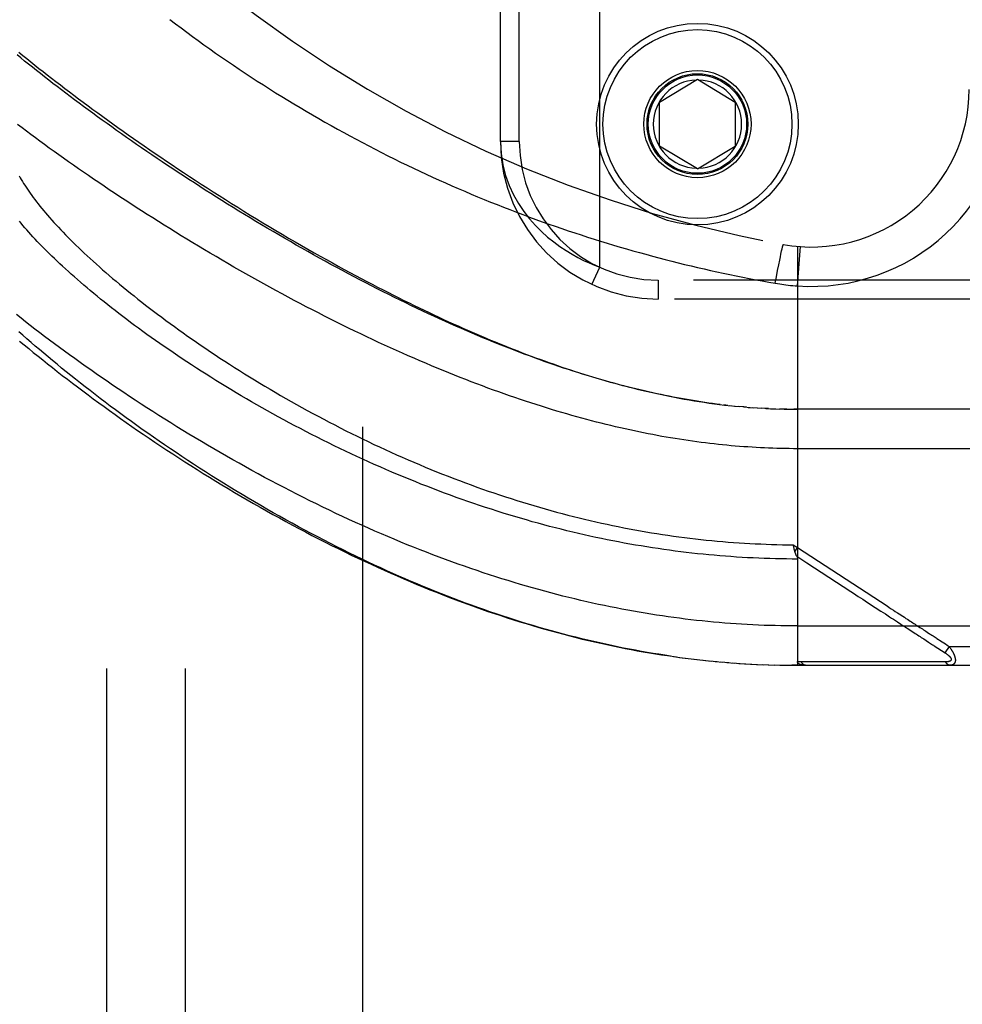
# Model space of a CAD drawing. Header units: inches. Extents: x 0 to 200, y 0 to 129.
# Tile 198 of 256: x 83.52 to 85.02, y 87.42 to 88.98. Entities that reach past the tile are written whole.
import ezdxf

# ---------------------------------------------------------------- set-up
doc = ezdxf.new("R2010")
doc.units = ezdxf.units.IN
doc.header["$LTSCALE"] = 11
doc.header["$MEASUREMENT"] = 0
doc.linetypes.add('HIDDEN', pattern=[0.2, 0.1, -0.1])
for name, color, linetype in [('DEFAULT_2', 8, 'HIDDEN'), ('RIGHTHAND_DOOR_ASSEMBLY', 7, 'CONTINUOUS'), ('SUBPANEL', 7, 'CONTINUOUS')]:
    doc.layers.add(name, color=color, linetype=linetype)

msp = doc.modelspace()

# ---------------------------------------------------------------- linework, layer by layer
at = {"layer": 'DEFAULT_2', "color": 8, "linetype": 'HIDDEN'}
msp.add_line((84.0678, 92.7378), (84.0678, 35.6338), dxfattribs=at)
at = {"layer": 'RIGHTHAND_DOOR_ASSEMBLY', "color": 8, "linetype": 'HIDDEN'}
for p, q in [((84.4438, 88.5912), (84.4438, 90.0304)), ((84.2863, 88.7908), (84.2863, 89.8308)), ((84.3163, 88.7908), (84.3163, 89.8308)), ((84.5388, 88.8533), (84.5988, 88.8894)), ((84.5988, 88.8894), (84.6588, 88.8533)), ((84.5388, 88.7833), (84.5388, 88.8533)), ((84.6588, 88.8533), (84.6588, 88.7833)), ((84.3163, 88.7908), (84.2863, 88.7908)), ((84.5988, 88.7472), (84.5388, 88.7833)), ((84.5988, 88.7472), (84.6588, 88.7833)), ((84.7317, 88.6146), (84.7323, 88.6172)), ((84.7323, 88.6172), (84.7327, 88.619)), ((84.7327, 88.619), (84.7331, 88.6206)), ((84.7331, 88.6206), (84.7333, 88.6216)), ((84.7333, 88.6216), (84.7335, 88.6225)), ((84.7335, 88.6225), (84.7337, 88.6234)), ((84.7576, 88.6243), (84.7576, 87.9596)), ((84.7576, 88.5616), (84.762, 88.6239)), ((84.7277, 88.5951), (84.7292, 88.6026)), ((84.7292, 88.6026), (84.7303, 88.6078)), ((84.7303, 88.6078), (84.7311, 88.6118)), ((84.7311, 88.6118), (84.7317, 88.6146)), ((84.4312, 88.564), (84.4438, 88.5912)), ((84.7241, 88.576), (84.7259, 88.5858)), ((84.7259, 88.5858), (84.7277, 88.5951)), ((84.5363, 88.5708), (84.5363, 88.5408)), ((85.6926, 88.5708), (84.5363, 88.5708)), ((84.7222, 88.5659), (84.7241, 88.576)), ((85.6626, 88.5408), (84.5363, 88.5408)), ((84.6468, 88.372), (84.6408, 88.3727)), ((84.6495, 88.3717), (84.6587, 88.3708)), ((84.6573, 88.3709), (84.6648, 88.3702)), ((84.6721, 88.3695), (84.6646, 88.3702)), ((84.6764, 88.3692), (84.6705, 88.3697)), ((84.6721, 88.3695), (84.6823, 88.3687)), ((84.6793, 88.3689), (84.6881, 88.3683)), ((84.6863, 88.3684), (84.694, 88.3679)), ((84.6933, 88.3679), (84.7003, 88.3675)), ((84.7074, 88.3671), (84.6998, 88.3675)), ((84.7114, 88.3669), (84.7056, 88.3672)), ((84.7074, 88.3671), (84.7172, 88.3666)), ((84.7145, 88.3667), (84.723, 88.3664)), ((84.7217, 88.3665), (84.7289, 88.3662)), ((84.7361, 88.366), (84.7287, 88.3662)), ((84.7403, 88.366), (84.7345, 88.3661)), ((84.7361, 88.366), (84.746, 88.3659)), ((84.7433, 88.3659), (84.7518, 88.3658)), ((84.7504, 88.3658), (84.7576, 88.3658)), ((85.6313, 88.3658), (84.7518, 88.3658)), ((84.7506, 88.1509), (84.7576, 88.1463)), ((84.7517, 88.1465), (84.7514, 88.1477)), ((84.752, 88.1453), (84.7517, 88.1465)), ((84.7523, 88.1441), (84.752, 88.1453)), ((84.7534, 88.1399), (84.7576, 88.1463)), ((84.8898, 88.0456), (84.8968, 88.0411)), ((84.7576, 88.0221), (85.6613, 88.0221)), ((84.9324, 88.0179), (84.9363, 88.0153)), ((84.9363, 88.0153), (84.9421, 88.0115)), ((84.9577, 88.0014), (84.9652, 87.9965)), ((84.9652, 87.9965), (84.9702, 87.9932)), ((84.9871, 87.9966), (84.9895, 87.995)), ((84.9895, 87.995), (84.992, 87.9934)), ((84.992, 87.9934), (84.9947, 87.9916)), ((84.9947, 87.9916), (84.9978, 87.9896)), ((84.9978, 87.9896), (84.9913, 87.9795)), ((84.9978, 87.9896), (85.6613, 87.9896)), ((84.5606, 87.9735), (84.5748, 87.9716)), ((84.5701, 87.9722), (84.5841, 87.9704)), ((84.5796, 87.971), (84.5933, 87.9693)), ((84.589, 87.9698), (84.6025, 87.9682)), ((84.5985, 87.9687), (84.6117, 87.9672)), ((84.6079, 87.9676), (84.6208, 87.9663)), ((84.6173, 87.9667), (84.63, 87.9654)), ((84.6267, 87.9657), (84.6392, 87.9646)), ((84.6361, 87.9649), (84.6483, 87.9639)), ((84.6455, 87.9641), (84.6574, 87.9632)), ((84.6549, 87.9634), (84.6666, 87.9625)), ((84.6643, 87.9627), (84.6757, 87.962)), ((84.6736, 87.9621), (84.6848, 87.9615)), ((84.683, 87.9616), (84.6939, 87.961)), ((84.6923, 87.9611), (84.703, 87.9606)), ((84.7017, 87.9607), (84.7121, 87.9603)), ((84.711, 87.9603), (84.7212, 87.96)), ((84.7203, 87.9601), (84.7303, 87.9598)), ((84.7296, 87.9598), (84.7394, 87.9597)), ((84.739, 87.9597), (84.7485, 87.9596)), ((84.7483, 87.9596), (84.7576, 87.9596)), ((84.7576, 87.9596), (84.7485, 87.9596)), ((84.7576, 87.9596), (85.6313, 87.9596)), ((84.8256, 87.9652), (84.8209, 87.9652)), ((84.9085, 87.9652), (84.8976, 87.9652)), ((84.9611, 87.9651), (84.9569, 87.9651)), ((84.9648, 87.9651), (84.9611, 87.9651)), ((84.9714, 87.9651), (84.9648, 87.9651)), ((84.976, 87.9651), (84.9714, 87.9651)), ((84.9856, 87.965), (84.976, 87.9651)), ((84.9924, 87.965), (84.9856, 87.965))]:
    msp.add_line(p, q, dxfattribs=at)
for points in [[(83.7619, 88.9844), (83.7708, 88.9776), (83.7798, 88.9709), (83.7888, 88.9642), (83.7979, 88.9575), (83.807, 88.9508), (83.8162, 88.9442), (83.8254, 88.9377), (83.8347, 88.9311), (83.844, 88.9246), (83.8534, 88.9182), (83.8628, 88.9118), (83.8722, 88.9054), (83.8817, 88.8991), (83.8912, 88.8928), (83.9008, 88.8866), (83.9104, 88.8804), (83.92, 88.8743), (83.9297, 88.8682), (83.9394, 88.8622), (83.9491, 88.8563), (83.9588, 88.8503), (83.9686, 88.8445), (83.9784, 88.8387), (83.9883, 88.8329), (83.9981, 88.8272), (84.008, 88.8216), (84.0179, 88.816), (84.0278, 88.8104), (84.0378, 88.805), (84.0477, 88.7995), (84.0577, 88.7942), (84.0677, 88.7889), (84.0778, 88.7836), (84.0878, 88.7784), (84.0979, 88.7733), (84.1079, 88.7682), (84.118, 88.7632), (84.1281, 88.7582), (84.1382, 88.7533), (84.1484, 88.7484), (84.1585, 88.7436), (84.1686, 88.7389), (84.1788, 88.7342), (84.189, 88.7296), (84.1992, 88.725), (84.2093, 88.7205), (84.2195, 88.7161), (84.2298, 88.7117), (84.24, 88.7074), (84.2502, 88.7031), (84.2604, 88.6989), (84.2707, 88.6947), (84.2809, 88.6906), (84.2911, 88.6865), (84.3014, 88.6826), (84.3116, 88.6786), (84.3219, 88.6747), (84.3322, 88.6709), (84.3424, 88.6672), (84.3527, 88.6635), (84.363, 88.6598), (84.3733, 88.6562), (84.3835, 88.6527), (84.3938, 88.6492), (84.4041, 88.6458), (84.4144, 88.6424), (84.4246, 88.6391), (84.4349, 88.6358), (84.4452, 88.6326), (84.4555, 88.6294), (84.4657, 88.6263), (84.476, 88.6233), (84.4862, 88.6203), (84.4965, 88.6174), (84.5068, 88.6145), (84.517, 88.6117), (84.5273, 88.6089), (84.5375, 88.6062), (84.5478, 88.6035), (84.558, 88.6009), (84.5683, 88.5983), (84.5785, 88.5958), (84.5887, 88.5934), (84.599, 88.591), (84.6092, 88.5886), (84.6194, 88.5863), (84.6296, 88.584), (84.6398, 88.5818), (84.65, 88.5797), (84.6603, 88.5776), (84.6705, 88.5755), (84.6808, 88.5735), (84.6912, 88.5715), (84.7015, 88.5696), (84.7119, 88.5677), (84.7222, 88.5659)], [(84.6348, 88.3734), (84.6288, 88.3742), (84.6227, 88.375), (84.6166, 88.3758), (84.6105, 88.3767), (84.6044, 88.3776), (84.5982, 88.3786), (84.592, 88.3796), (84.5858, 88.3806), (84.5795, 88.3817), (84.5732, 88.3829), (84.5668, 88.384), (84.5605, 88.3852), (84.554, 88.3865), (84.5476, 88.3878), (84.5411, 88.3891), (84.5345, 88.3905), (84.528, 88.392), (84.5214, 88.3934), (84.5147, 88.395), (84.508, 88.3965), (84.5012, 88.3982), (84.4944, 88.3998), (84.4876, 88.4016), (84.4807, 88.4033), (84.4738, 88.4052), (84.4668, 88.4071), (84.4597, 88.409), (84.4527, 88.411), (84.4455, 88.413), (84.4383, 88.4151), (84.4311, 88.4172), (84.4238, 88.4194), (84.4165, 88.4217), (84.4091, 88.424), (84.4016, 88.4264), (84.3941, 88.4288), (84.3866, 88.4313), (84.379, 88.4339), (84.3713, 88.4365), (84.3636, 88.4391), (84.3558, 88.4418), (84.348, 88.4446), (84.3401, 88.4475), (84.3322, 88.4504), (84.3242, 88.4534), (84.3162, 88.4564), (84.3081, 88.4595), (84.3, 88.4626), (84.2918, 88.4659), (84.2835, 88.4691), (84.2752, 88.4725), (84.2669, 88.4759), (84.2585, 88.4794), (84.25, 88.4829), (84.2415, 88.4865), (84.233, 88.4902), (84.2244, 88.4939), (84.2158, 88.4977), (84.2071, 88.5015), (84.1984, 88.5054), (84.1896, 88.5094), (84.1808, 88.5134), (84.172, 88.5175), (84.1631, 88.5217), (84.1542, 88.5259), (84.1453, 88.5302), (84.1363, 88.5345), (84.1273, 88.5389), (84.1183, 88.5433), (84.1092, 88.5478), (84.1001, 88.5524), (84.091, 88.557), (84.0819, 88.5617), (84.0728, 88.5664), (84.0636, 88.5712), (84.0544, 88.576), (84.0452, 88.5808), (84.036, 88.5858), (84.0268, 88.5907), (84.0176, 88.5957), (84.0084, 88.6007), (83.9992, 88.6058), (83.99, 88.611), (83.9808, 88.6161), (83.9716, 88.6213), (83.9624, 88.6265), (83.9532, 88.6318), (83.944, 88.6371), (83.9349, 88.6424), (83.9257, 88.6478), (83.9166, 88.6532), (83.9075, 88.6586), (83.8985, 88.664), (83.8894, 88.6695), (83.8804, 88.6749), (83.8714, 88.6804), (83.8625, 88.686), (83.8536, 88.6915), (83.8447, 88.697), (83.8359, 88.7026), (83.8271, 88.7081), (83.8183, 88.7137), (83.8096, 88.7193), (83.8009, 88.7249), (83.7923, 88.7305), (83.7838, 88.736), (83.7752, 88.7416), (83.7668, 88.7472), (83.7584, 88.7528), (83.75, 88.7584), (83.7417, 88.764), (83.7335, 88.7695), (83.7253, 88.7751), (83.7172, 88.7807), (83.7092, 88.7862), (83.7012, 88.7918), (83.6933, 88.7973), (83.6855, 88.8028), (83.6777, 88.8083), (83.67, 88.8138), (83.6624, 88.8192), (83.6548, 88.8247), (83.6473, 88.8301), (83.6399, 88.8355), (83.6325, 88.8409), (83.6253, 88.8462), (83.6181, 88.8516), (83.611, 88.8569), (83.6039, 88.8622), (83.597, 88.8674), (83.5901, 88.8727), (83.5833, 88.8779), (83.5766, 88.883), (83.5699, 88.8882), (83.5634, 88.8933), (83.5569, 88.8984), (83.5505, 88.9034), (83.5442, 88.9085), (83.538, 88.9135), (83.5318, 88.9184), (83.5258, 88.9234), (83.5198, 88.9282)], [(83.5227, 88.9323), (83.5289, 88.9273), (83.5351, 88.9222), (83.5414, 88.9171), (83.5479, 88.912), (83.5544, 88.9068), (83.561, 88.9016), (83.5677, 88.8964), (83.5745, 88.8911), (83.5814, 88.8857), (83.5884, 88.8804), (83.5955, 88.875), (83.6027, 88.8695), (83.6099, 88.864), (83.6173, 88.8585), (83.6248, 88.8529), (83.6323, 88.8473), (83.64, 88.8417), (83.6477, 88.836), (83.6556, 88.8303), (83.6635, 88.8246), (83.6715, 88.8188), (83.6796, 88.813), (83.6878, 88.8072), (83.6961, 88.8014), (83.7045, 88.7955), (83.713, 88.7896), (83.7215, 88.7836), (83.7302, 88.7777), (83.7389, 88.7717), (83.7477, 88.7657), (83.7566, 88.7597), (83.7656, 88.7536), (83.7747, 88.7476), (83.7838, 88.7415), (83.7931, 88.7354), (83.8024, 88.7293), (83.8118, 88.7232), (83.8212, 88.7171), (83.8308, 88.711), (83.8404, 88.7048), (83.8501, 88.6987), (83.8599, 88.6925), (83.8697, 88.6864), (83.8796, 88.6803), (83.8895, 88.6741), (83.8995, 88.668), (83.9096, 88.6619), (83.9197, 88.6558), (83.9299, 88.6497), (83.9402, 88.6436), (83.9504, 88.6376), (83.9606, 88.6317), (83.9707, 88.6258), (83.9808, 88.62), (83.9908, 88.6143), (84.0006, 88.6088), (84.0103, 88.6034), (84.0198, 88.598), (84.0292, 88.5929), (84.0385, 88.5878), (84.0476, 88.5829), (84.0566, 88.578), (84.0655, 88.5733), (84.0743, 88.5686), (84.083, 88.5641), (84.0916, 88.5596), (84.1002, 88.5552), (84.1086, 88.5509), (84.117, 88.5467), (84.1252, 88.5425), (84.1333, 88.5385), (84.1414, 88.5345), (84.1494, 88.5306), (84.1574, 88.5267), (84.1653, 88.5229), (84.1731, 88.5192), (84.1809, 88.5155), (84.1887, 88.5119), (84.1963, 88.5083), (84.204, 88.5048), (84.2116, 88.5014), (84.2191, 88.498), (84.2266, 88.4946), (84.234, 88.4914), (84.2414, 88.4881), (84.2488, 88.4849), (84.2561, 88.4818), (84.2635, 88.4787), (84.2707, 88.4757), (84.278, 88.4727), (84.2852, 88.4697), (84.2924, 88.4668), (84.2996, 88.4639), (84.3067, 88.4611), (84.3138, 88.4584), (84.3209, 88.4556), (84.3279, 88.4529), (84.335, 88.4503), (84.342, 88.4477), (84.349, 88.4451), (84.356, 88.4426), (84.3629, 88.4401), (84.3699, 88.4377), (84.3769, 88.4352), (84.3838, 88.4329), (84.3907, 88.4305), (84.3977, 88.4282), (84.4046, 88.426), (84.4115, 88.4237), (84.4185, 88.4216), (84.4254, 88.4194), (84.4324, 88.4173), (84.4394, 88.4152), (84.4464, 88.4131), (84.4534, 88.4111), (84.4604, 88.4091), (84.4675, 88.4072), (84.4745, 88.4052), (84.4816, 88.4034), (84.4887, 88.4015), (84.4959, 88.3997), (84.5031, 88.3979), (84.5103, 88.3962), (84.5175, 88.3945), (84.5248, 88.3928), (84.5321, 88.3912), (84.5395, 88.3896), (84.5469, 88.388), (84.5545, 88.3865), (84.5622, 88.385), (84.5699, 88.3835), (84.5777, 88.3821), (84.5856, 88.3807), (84.5936, 88.3794), (84.6015, 88.3781), (84.6095, 88.3769), (84.6176, 88.3757), (84.6256, 88.3746), (84.6336, 88.3736)], [(85.6613, 88.3033), (84.751, 88.3033), (84.7445, 88.3034), (84.7379, 88.3035), (84.7314, 88.3036), (84.7248, 88.3038), (84.7183, 88.304), (84.7117, 88.3042), (84.7052, 88.3045), (84.6986, 88.3048), (84.692, 88.3051), (84.6854, 88.3055), (84.6788, 88.306), (84.6721, 88.3064), (84.6655, 88.3069), (84.6588, 88.3075), (84.6522, 88.3081), (84.6455, 88.3087), (84.6387, 88.3093), (84.632, 88.31), (84.6252, 88.3108), (84.6185, 88.3116), (84.6117, 88.3124), (84.6048, 88.3132), (84.598, 88.3142), (84.5911, 88.3151), (84.5842, 88.3161), (84.5772, 88.3171), (84.5703, 88.3182), (84.5633, 88.3193), (84.5562, 88.3205), (84.5492, 88.3217), (84.5421, 88.3229), (84.5349, 88.3242), (84.5278, 88.3256), (84.5206, 88.327), (84.5133, 88.3284), (84.506, 88.3299), (84.4987, 88.3314), (84.4913, 88.333), (84.4839, 88.3347), (84.4765, 88.3363), (84.469, 88.3381), (84.4615, 88.3399), (84.4539, 88.3417), (84.4463, 88.3436), (84.4386, 88.3455), (84.4309, 88.3475), (84.4231, 88.3496), (84.4153, 88.3517), (84.4075, 88.3539), (84.3996, 88.3561), (84.3916, 88.3584), (84.3836, 88.3607), (84.3756, 88.3631), (84.3675, 88.3655), (84.3594, 88.368), (84.3512, 88.3706), (84.3429, 88.3732), (84.3346, 88.3759), (84.3263, 88.3787), (84.3179, 88.3815), (84.3094, 88.3843), (84.3009, 88.3873), (84.2924, 88.3903), (84.2838, 88.3933), (84.2752, 88.3964), (84.2665, 88.3996), (84.2577, 88.4028), (84.249, 88.4062), (84.2401, 88.4095), (84.2312, 88.413), (84.2223, 88.4165), (84.2134, 88.42), (84.2043, 88.4236), (84.1953, 88.4273), (84.1862, 88.4311), (84.1771, 88.4349), (84.1679, 88.4388), (84.1587, 88.4427), (84.1494, 88.4467), (84.1401, 88.4508), (84.1308, 88.4549), (84.1214, 88.4591), (84.1121, 88.4633), (84.1026, 88.4676), (84.0932, 88.472), (84.0837, 88.4764), (84.0743, 88.4809), (84.0647, 88.4854), (84.0552, 88.49), (84.0456, 88.4947), (84.0361, 88.4994), (84.0265, 88.5041), (84.0169, 88.5089), (84.0073, 88.5138), (83.9977, 88.5187), (83.9881, 88.5236), (83.9784, 88.5286), (83.9688, 88.5336), (83.9592, 88.5387), (83.9496, 88.5438), (83.94, 88.549), (83.9304, 88.5542), (83.9208, 88.5594), (83.9112, 88.5647), (83.9017, 88.57), (83.8921, 88.5754), (83.8826, 88.5807), (83.8731, 88.5861), (83.8636, 88.5915), (83.8542, 88.597), (83.8448, 88.6025), (83.8354, 88.608), (83.8261, 88.6135), (83.8168, 88.619), (83.8075, 88.6245), (83.7983, 88.6301), (83.7891, 88.6357), (83.7799, 88.6413), (83.7708, 88.6469), (83.7618, 88.6525), (83.7528, 88.6581), (83.7438, 88.6637), (83.7349, 88.6694), (83.7261, 88.675), (83.7173, 88.6806), (83.7086, 88.6862), (83.7, 88.6919), (83.6914, 88.6975), (83.6828, 88.7031), (83.6744, 88.7087), (83.666, 88.7143), (83.6577, 88.7199), (83.6494, 88.7255), (83.6412, 88.731), (83.6331, 88.7366), (83.625, 88.7421), (83.6171, 88.7476), (83.6092, 88.7531), (83.6014, 88.7586), (83.5936, 88.7641), (83.586, 88.7695), (83.5784, 88.775), (83.5709, 88.7804), (83.5635, 88.7858), (83.5561, 88.7911), (83.5489, 88.7964), (83.5417, 88.8017), (83.5346, 88.807), (83.5276, 88.8123), (83.5207, 88.8175)], [(84.2863, 88.7908), (84.2873, 88.7717), (84.2902, 88.7537), (84.2946, 88.7368), (84.3004, 88.721), (84.3073, 88.7061), (84.315, 88.6923), (84.3235, 88.6797), (84.3325, 88.6681), (84.3418, 88.6576), (84.3514, 88.648), (84.3611, 88.6392), (84.3709, 88.6313), (84.3807, 88.6241), (84.3904, 88.6177), (84.3999, 88.6119), (84.4092, 88.6067), (84.4183, 88.6021), (84.4271, 88.598), (84.4356, 88.5944), (84.4438, 88.5912)], [(83.5232, 88.7363), (83.5248, 88.7333), (83.5265, 88.7304), (83.5282, 88.7274), (83.5301, 88.7243), (83.532, 88.7212), (83.534, 88.7181), (83.5361, 88.7149), (83.5383, 88.7117), (83.5406, 88.7085), (83.543, 88.7052), (83.5454, 88.7018), (83.548, 88.6985), (83.5506, 88.695), (83.5533, 88.6916), (83.5561, 88.688), (83.559, 88.6845), (83.562, 88.6809), (83.565, 88.6773), (83.5682, 88.6736), (83.5714, 88.6699), (83.5748, 88.6661), (83.5782, 88.6623), (83.5817, 88.6585), (83.5853, 88.6546), (83.589, 88.6507), (83.5928, 88.6467), (83.5967, 88.6427), (83.6007, 88.6386), (83.6047, 88.6346), (83.6089, 88.6304), (83.6131, 88.6263), (83.6175, 88.6221), (83.6219, 88.6179), (83.6264, 88.6136), (83.6311, 88.6093), (83.6358, 88.6049), (83.6406, 88.6006), (83.6455, 88.5962), (83.6504, 88.5917), (83.6555, 88.5872), (83.6607, 88.5827), (83.666, 88.5782), (83.6713, 88.5736), (83.6768, 88.569), (83.6823, 88.5644), (83.6879, 88.5597), (83.6937, 88.555), (83.6995, 88.5503), (83.7054, 88.5456), (83.7114, 88.5408), (83.7174, 88.536), (83.7236, 88.5312), (83.7299, 88.5264), (83.7362, 88.5215), (83.7427, 88.5167), (83.7492, 88.5118), (83.7558, 88.5069), (83.7625, 88.5019), (83.7693, 88.497), (83.7761, 88.492), (83.7831, 88.4871), (83.7901, 88.4821), (83.7972, 88.4771), (83.8044, 88.4722), (83.8117, 88.4672), (83.819, 88.4622), (83.8265, 88.4572), (83.834, 88.4522), (83.8415, 88.4472), (83.8492, 88.4422), (83.8569, 88.4372), (83.8647, 88.4322), (83.8725, 88.4272), (83.8804, 88.4223), (83.8884, 88.4173), (83.8965, 88.4124), (83.9046, 88.4075), (83.9127, 88.4025), (83.921, 88.3977), (83.9292, 88.3928), (83.9376, 88.3879), (83.946, 88.3831), (83.9544, 88.3783), (83.9629, 88.3735), (83.9714, 88.3688), (83.98, 88.364), (83.9886, 88.3594), (83.9973, 88.3547), (84.006, 88.3501), (84.0147, 88.3455), (84.0235, 88.3409), (84.0323, 88.3364), (84.0411, 88.3319), (84.05, 88.3275), (84.0589, 88.3231), (84.0678, 88.3188), (84.0767, 88.3145), (84.0857, 88.3102), (84.0947, 88.306), (84.1037, 88.3019), (84.1127, 88.2978), (84.1217, 88.2937), (84.1307, 88.2897), (84.1398, 88.2857), (84.1489, 88.2818), (84.1579, 88.278), (84.167, 88.2742), (84.1761, 88.2704), (84.1852, 88.2667), (84.1943, 88.2631), (84.2034, 88.2595), (84.2125, 88.256), (84.2216, 88.2526), (84.2307, 88.2492), (84.2398, 88.2458), (84.2488, 88.2425), (84.2579, 88.2393), (84.267, 88.2361), (84.2761, 88.233), (84.2851, 88.23), (84.2942, 88.227), (84.3033, 88.2241), (84.3123, 88.2212), (84.3213, 88.2184), (84.3303, 88.2156), (84.3394, 88.2129), (84.3484, 88.2103), (84.3573, 88.2077), (84.3663, 88.2052), (84.3753, 88.2028), (84.3842, 88.2004), (84.3932, 88.198), (84.4021, 88.1958), (84.411, 88.1935), (84.4199, 88.1914), (84.4288, 88.1893), (84.4377, 88.1872), (84.4466, 88.1853), (84.4554, 88.1833), (84.4643, 88.1815), (84.4731, 88.1796), (84.4819, 88.1779), (84.4907, 88.1762), (84.4995, 88.1746), (84.5083, 88.173), (84.5171, 88.1714), (84.5258, 88.17), (84.5346, 88.1686), (84.5433, 88.1672), (84.552, 88.1659), (84.5608, 88.1646), (84.5695, 88.1635), (84.5782, 88.1623), (84.5868, 88.1612), (84.5955, 88.1602), (84.6042, 88.1592), (84.6128, 88.1583), (84.6215, 88.1574), (84.6301, 88.1566), (84.6388, 88.1559), (84.6474, 88.1552), (84.656, 88.1545), (84.6647, 88.1539), (84.6733, 88.1534), (84.6819, 88.1529), (84.6905, 88.1524), (84.6991, 88.1521), (84.7077, 88.1517), (84.7163, 88.1514), (84.7249, 88.1512), (84.7335, 88.151), (84.7421, 88.1509), (84.7506, 88.1509)], [(84.7576, 88.1282), (84.7488, 88.1282), (84.74, 88.1283), (84.7312, 88.1284), (84.7224, 88.1286), (84.7136, 88.1289), (84.7048, 88.1292), (84.696, 88.1295), (84.6872, 88.1299), (84.6784, 88.1303), (84.6696, 88.1308), (84.6608, 88.1314), (84.6519, 88.132), (84.6431, 88.1326), (84.6343, 88.1333), (84.6254, 88.1341), (84.6166, 88.1349), (84.6077, 88.1358), (84.5988, 88.1367), (84.5899, 88.1377), (84.5811, 88.1387), (84.5722, 88.1398), (84.5633, 88.1409), (84.5543, 88.1421), (84.5454, 88.1434), (84.5365, 88.1447), (84.5275, 88.146), (84.5186, 88.1474), (84.5096, 88.1489), (84.5006, 88.1504), (84.4916, 88.152), (84.4826, 88.1536), (84.4736, 88.1553), (84.4646, 88.1571), (84.4555, 88.1589), (84.4465, 88.1607), (84.4374, 88.1626), (84.4283, 88.1646), (84.4192, 88.1666), (84.4101, 88.1687), (84.401, 88.1709), (84.3918, 88.1731), (84.3827, 88.1754), (84.3735, 88.1777), (84.3644, 88.1801), (84.3552, 88.1825), (84.346, 88.185), (84.3368, 88.1875), (84.3275, 88.1902), (84.3183, 88.1928), (84.3091, 88.1956), (84.2998, 88.1984), (84.2906, 88.2012), (84.2813, 88.2041), (84.272, 88.2071), (84.2627, 88.2101), (84.2534, 88.2132), (84.2441, 88.2164), (84.2348, 88.2196), (84.2255, 88.2228), (84.2162, 88.2261), (84.2069, 88.2295), (84.1976, 88.2329), (84.1883, 88.2364), (84.179, 88.24), (84.1697, 88.2436), (84.1603, 88.2472), (84.1511, 88.251), (84.1418, 88.2547), (84.1325, 88.2585), (84.1232, 88.2624), (84.114, 88.2663), (84.1047, 88.2703), (84.0955, 88.2743), (84.0863, 88.2784), (84.0771, 88.2825), (84.0679, 88.2866), (84.0588, 88.2908), (84.0497, 88.2951), (84.0406, 88.2994), (84.0315, 88.3037), (84.0225, 88.3081), (84.0135, 88.3125), (84.0045, 88.317), (83.9956, 88.3214), (83.9867, 88.326), (83.9778, 88.3305), (83.969, 88.3351), (83.9602, 88.3397), (83.9515, 88.3444), (83.9428, 88.3491), (83.9341, 88.3538), (83.9256, 88.3585), (83.917, 88.3632), (83.9086, 88.368), (83.9001, 88.3728), (83.8918, 88.3776), (83.8835, 88.3825), (83.8752, 88.3873), (83.8671, 88.3921), (83.8589, 88.397), (83.8509, 88.4019), (83.8429, 88.4068), (83.835, 88.4117), (83.8272, 88.4166), (83.8194, 88.4214), (83.8118, 88.4263), (83.8041, 88.4312), (83.7966, 88.4361), (83.7892, 88.441), (83.7818, 88.4459), (83.7745, 88.4508), (83.7673, 88.4557), (83.7602, 88.4605), (83.7531, 88.4654), (83.7461, 88.4702), (83.7393, 88.4751), (83.7325, 88.4799), (83.7258, 88.4847), (83.7192, 88.4895), (83.7126, 88.4943), (83.7062, 88.499), (83.6998, 88.5037), (83.6936, 88.5084), (83.6874, 88.5131), (83.6813, 88.5178), (83.6753, 88.5224), (83.6694, 88.527), (83.6636, 88.5316), (83.6579, 88.5362), (83.6523, 88.5407), (83.6467, 88.5452), (83.6413, 88.5497), (83.6359, 88.5542), (83.6307, 88.5586), (83.6255, 88.563), (83.6204, 88.5673), (83.6155, 88.5716), (83.6106, 88.5759), (83.6058, 88.5802), (83.6011, 88.5844), (83.5965, 88.5886), (83.5919, 88.5927), (83.5875, 88.5968), (83.5832, 88.6009), (83.5789, 88.605), (83.5748, 88.609), (83.5707, 88.6129), (83.5668, 88.6169), (83.5629, 88.6207), (83.5591, 88.6246), (83.5554, 88.6284), (83.5518, 88.6322), (83.5483, 88.6359), (83.5449, 88.6396), (83.5415, 88.6433), (83.5383, 88.6469), (83.5351, 88.6505), (83.532, 88.654), (83.5291, 88.6575), (83.5262, 88.661), (83.5234, 88.6644)], [(84.7337, 88.6234), (84.7339, 88.6241), (84.734, 88.6245), (84.7341, 88.6248), (84.7342, 88.6251), (84.7342, 88.6254), (84.7343, 88.6257), (84.7344, 88.6259), (84.7345, 88.6262), (84.7345, 88.6264), (84.7346, 88.6266), (84.7346, 88.6267), (84.7347, 88.6269), (84.7348, 88.627), (84.7348, 88.6271), (84.7348, 88.6272), (84.7349, 88.6273), (84.7349, 88.6273), (84.735, 88.6274), (84.735, 88.6274)], [(84.7222, 88.5659), (84.7257, 88.5653), (84.7292, 88.5647), (84.7325, 88.5642), (84.7358, 88.5638), (84.7392, 88.5633), (84.7427, 88.5629), (84.7464, 88.5625), (84.7501, 88.5622), (84.7538, 88.5619), (84.7576, 88.5616)], [(84.7576, 88.0221), (84.7487, 88.0221), (84.7399, 88.0222), (84.731, 88.0223), (84.7221, 88.0225), (84.7133, 88.0227), (84.7044, 88.023), (84.6956, 88.0234), (84.6867, 88.0238), (84.6778, 88.0243), (84.6689, 88.0248), (84.66, 88.0253), (84.6511, 88.026), (84.6422, 88.0267), (84.6333, 88.0274), (84.6243, 88.0282), (84.6154, 88.029), (84.6064, 88.03), (84.5974, 88.0309), (84.5884, 88.0319), (84.5794, 88.033), (84.5704, 88.0342), (84.5613, 88.0354), (84.5523, 88.0366), (84.5432, 88.0379), (84.5341, 88.0393), (84.525, 88.0407), (84.5158, 88.0422), (84.5066, 88.0438), (84.4975, 88.0454), (84.4882, 88.047), (84.479, 88.0488), (84.4698, 88.0506), (84.4605, 88.0524), (84.4512, 88.0543), (84.4418, 88.0563), (84.4325, 88.0584), (84.4231, 88.0605), (84.4137, 88.0626), (84.4042, 88.0649), (84.3948, 88.0672), (84.3853, 88.0695), (84.3757, 88.072), (84.3662, 88.0745), (84.3566, 88.077), (84.347, 88.0797), (84.3373, 88.0824), (84.3276, 88.0851), (84.3179, 88.088), (84.3082, 88.0909), (84.2984, 88.0939), (84.2887, 88.0969), (84.2788, 88.1), (84.269, 88.1032), (84.2591, 88.1065), (84.2492, 88.1098), (84.2393, 88.1132), (84.2293, 88.1167), (84.2193, 88.1202), (84.2093, 88.1238), (84.1992, 88.1275), (84.1892, 88.1312), (84.1791, 88.1351), (84.169, 88.1389), (84.1588, 88.1429), (84.1486, 88.1469), (84.1385, 88.151), (84.1283, 88.1552), (84.118, 88.1595), (84.1078, 88.1638), (84.0975, 88.1682), (84.0873, 88.1726), (84.077, 88.1771), (84.0667, 88.1817), (84.0564, 88.1863), (84.0461, 88.1911), (84.0358, 88.1958), (84.0255, 88.2007), (84.0152, 88.2056), (84.0048, 88.2106), (83.9945, 88.2156), (83.9842, 88.2207), (83.9739, 88.2258), (83.9636, 88.231), (83.9534, 88.2363), (83.9431, 88.2416), (83.9328, 88.2469), (83.9226, 88.2523), (83.9124, 88.2578), (83.9022, 88.2633), (83.892, 88.2688), (83.8819, 88.2744), (83.8718, 88.2801), (83.8617, 88.2857), (83.8517, 88.2914), (83.8417, 88.2972), (83.8318, 88.303), (83.8219, 88.3088), (83.812, 88.3146), (83.8022, 88.3205), (83.7924, 88.3263), (83.7827, 88.3323), (83.7731, 88.3382), (83.7635, 88.3441), (83.754, 88.3501), (83.7445, 88.3561), (83.7351, 88.3621), (83.7258, 88.3681), (83.7165, 88.3741), (83.7073, 88.3801), (83.6982, 88.3861), (83.6891, 88.3922), (83.6802, 88.3982), (83.6713, 88.4042), (83.6625, 88.4102), (83.6537, 88.4162), (83.6451, 88.4222), (83.6365, 88.4282), (83.628, 88.4342), (83.6196, 88.4402), (83.6113, 88.4462), (83.6031, 88.4521), (83.595, 88.458), (83.5869, 88.4639), (83.579, 88.4698), (83.5711, 88.4757), (83.5634, 88.4815), (83.5557, 88.4873), (83.5481, 88.4931), (83.5407, 88.4989), (83.5333, 88.5046), (83.526, 88.5103), (83.5188, 88.516)], [(84.5563, 87.9742), (84.547, 87.9755), (84.5377, 87.977), (84.5284, 87.9785), (84.5191, 87.9801), (84.5098, 87.9817), (84.5004, 87.9834), (84.491, 87.9851), (84.4816, 87.987), (84.4722, 87.9889), (84.4628, 87.9908), (84.4533, 87.9929), (84.4438, 87.995), (84.4343, 87.9971), (84.4248, 87.9994), (84.4152, 88.0017), (84.4057, 88.004), (84.3961, 88.0065), (84.3865, 88.009), (84.3768, 88.0116), (84.3671, 88.0142), (84.3575, 88.0169), (84.3477, 88.0197), (84.338, 88.0226), (84.3282, 88.0256), (84.3184, 88.0286), (84.3086, 88.0316), (84.2989, 88.0348), (84.2891, 88.038), (84.2794, 88.0412), (84.2697, 88.0445), (84.26, 88.0479), (84.2503, 88.0513), (84.2407, 88.0548), (84.2311, 88.0583), (84.2215, 88.0619), (84.2119, 88.0655), (84.2023, 88.0692), (84.1927, 88.073), (84.1831, 88.0768), (84.1735, 88.0807), (84.1639, 88.0847), (84.1543, 88.0887), (84.1447, 88.0928), (84.1351, 88.0969), (84.1254, 88.1011), (84.1158, 88.1054), (84.1061, 88.1097), (84.0964, 88.1142), (84.0866, 88.1187), (84.0768, 88.1233), (84.0669, 88.128), (84.0569, 88.1328), (84.047, 88.1376), (84.0369, 88.1426), (84.0268, 88.1476), (84.0167, 88.1528), (84.0066, 88.158), (83.9965, 88.1632), (83.9863, 88.1686), (83.9762, 88.174), (83.9661, 88.1794), (83.956, 88.1849), (83.946, 88.1905), (83.9359, 88.1961), (83.926, 88.2017), (83.916, 88.2074), (83.9061, 88.2132), (83.8962, 88.2189), (83.8863, 88.2248), (83.8765, 88.2306), (83.8667, 88.2365), (83.857, 88.2425), (83.8473, 88.2484), (83.8377, 88.2544), (83.8281, 88.2604), (83.8186, 88.2665), (83.8092, 88.2726), (83.7998, 88.2787), (83.7905, 88.2848), (83.7812, 88.2909), (83.772, 88.297), (83.7629, 88.3032), (83.7538, 88.3093), (83.7449, 88.3155), (83.7359, 88.3217), (83.7271, 88.3278), (83.7184, 88.334), (83.7097, 88.3402), (83.7011, 88.3464), (83.6926, 88.3525), (83.6842, 88.3587), (83.6759, 88.3648), (83.6676, 88.371), (83.6595, 88.3771), (83.6514, 88.3832), (83.6435, 88.3893), (83.6356, 88.3954), (83.6278, 88.4014), (83.6201, 88.4074), (83.6125, 88.4134), (83.605, 88.4194), (83.5976, 88.4254), (83.5903, 88.4313), (83.5831, 88.4372), (83.576, 88.4431), (83.569, 88.4489), (83.5621, 88.4547), (83.5553, 88.4605), (83.5486, 88.4662), (83.542, 88.4719), (83.5355, 88.4775), (83.5291, 88.4832), (83.5228, 88.4887)], [(83.5238, 88.474), (83.5309, 88.4681), (83.5382, 88.4621), (83.5455, 88.4561), (83.553, 88.4501), (83.5605, 88.4441), (83.5681, 88.438), (83.5758, 88.4319), (83.5836, 88.4258), (83.5915, 88.4197), (83.5995, 88.4135), (83.6075, 88.4073), (83.6157, 88.4012), (83.6239, 88.395), (83.6323, 88.3887), (83.6407, 88.3825), (83.6492, 88.3763), (83.6577, 88.37), (83.6664, 88.3638), (83.6751, 88.3575), (83.684, 88.3512), (83.6929, 88.345), (83.7019, 88.3387), (83.7109, 88.3324), (83.72, 88.3262), (83.7293, 88.3199), (83.7385, 88.3137), (83.7479, 88.3074), (83.7573, 88.3012), (83.7668, 88.295), (83.7763, 88.2888), (83.7859, 88.2826), (83.7956, 88.2764), (83.8053, 88.2703), (83.8151, 88.2642), (83.8249, 88.2581), (83.8348, 88.252), (83.8447, 88.246), (83.8546, 88.24), (83.8647, 88.234), (83.8747, 88.2281), (83.8848, 88.2222), (83.8949, 88.2163), (83.9051, 88.2105), (83.9153, 88.2048), (83.9255, 88.199), (83.9358, 88.1934), (83.9461, 88.1877), (83.9564, 88.1822), (83.9667, 88.1767), (83.977, 88.1712), (83.9874, 88.1658), (83.9978, 88.1604), (84.0082, 88.1552), (84.0186, 88.1499), (84.029, 88.1448), (84.0394, 88.1397), (84.0498, 88.1346), (84.0602, 88.1296), (84.0707, 88.1247), (84.0811, 88.1199), (84.0915, 88.1151), (84.1019, 88.1104), (84.1123, 88.1058), (84.1227, 88.1013), (84.1331, 88.0968), (84.1434, 88.0924), (84.1538, 88.088), (84.1641, 88.0837), (84.1745, 88.0796), (84.1848, 88.0754), (84.1951, 88.0714), (84.2054, 88.0674), (84.2156, 88.0635), (84.2259, 88.0597), (84.2361, 88.056), (84.2463, 88.0523), (84.2565, 88.0487), (84.2666, 88.0452), (84.2768, 88.0417), (84.2869, 88.0384), (84.297, 88.0351), (84.307, 88.0319), (84.3171, 88.0287), (84.3271, 88.0257), (84.3371, 88.0227), (84.347, 88.0197), (84.357, 88.0169), (84.3669, 88.0141), (84.3768, 88.0114), (84.3867, 88.0088), (84.3965, 88.0062), (84.4063, 88.0038), (84.4161, 88.0013), (84.4259, 87.999), (84.4357, 87.9967), (84.4454, 87.9945), (84.4551, 87.9924), (84.4648, 87.9904), (84.4745, 87.9884), (84.4841, 87.9864), (84.4938, 87.9846), (84.5034, 87.9828), (84.5129, 87.9811), (84.5225, 87.9795), (84.5321, 87.9779), (84.5416, 87.9764), (84.5511, 87.9749), (84.5656, 87.9729)], [(84.6336, 88.3736), (84.6416, 88.3726), (84.6528, 88.3714)], [(84.7514, 88.1477), (84.7508, 88.1502), (84.7506, 88.1509)], [(84.7534, 88.1399), (84.7533, 88.1405), (84.7531, 88.1411), (84.7529, 88.1417), (84.7528, 88.1423), (84.7526, 88.1429), (84.7524, 88.1435), (84.7523, 88.1441)], [(84.7564, 88.1324), (84.7561, 88.1331), (84.7558, 88.1336), (84.7556, 88.134), (84.7554, 88.1345), (84.7552, 88.135), (84.755, 88.1356), (84.7548, 88.1361), (84.7546, 88.1366), (84.7544, 88.1372), (84.7542, 88.1377), (84.754, 88.1383), (84.7538, 88.1388), (84.7536, 88.1394), (84.7534, 88.1399)], [(84.7563, 88.1326), (84.7645, 88.1273), (84.7724, 88.1221), (84.8421, 88.0767)], [(84.7564, 88.1324), (84.7565, 88.1321), (84.7567, 88.1319), (84.7568, 88.1317), (84.7568, 88.1314), (84.7569, 88.1312), (84.757, 88.131), (84.7571, 88.1308), (84.7572, 88.1306), (84.7572, 88.1303), (84.7573, 88.1301), (84.7573, 88.1299), (84.7574, 88.1297), (84.7574, 88.1295), (84.7575, 88.1293), (84.7575, 88.1291), (84.7575, 88.1288), (84.7575, 88.1286), (84.7576, 88.1284), (84.7576, 88.1282)], [(84.7576, 88.1463), (84.8995, 88.0537), (84.9029, 88.0515), (84.9062, 88.0494), (84.9095, 88.0472), (84.9126, 88.0452), (84.9158, 88.0431), (84.9188, 88.0412)], [(84.8421, 88.0767), (84.8461, 88.074), (84.8501, 88.0715), (84.8538, 88.069), (84.8575, 88.0666), (84.8611, 88.0643), (84.8647, 88.062)], [(84.8647, 88.062), (84.8719, 88.0573), (84.8898, 88.0456)], [(84.8968, 88.0411), (84.9034, 88.0367), (84.9067, 88.0346), (84.9098, 88.0326), (84.9129, 88.0306), (84.9158, 88.0287)], [(84.9188, 88.0412), (84.9244, 88.0375), (84.9271, 88.0358), (84.9295, 88.0341), (84.9319, 88.0326), (84.9341, 88.0312), (84.9362, 88.0298), (84.9382, 88.0285), (84.9402, 88.0272), (84.9421, 88.0259), (84.944, 88.0247), (84.9459, 88.0235), (84.9478, 88.0222)], [(84.9158, 88.0287), (84.9212, 88.0251), (84.9237, 88.0235), (84.926, 88.022), (84.9282, 88.0206), (84.9303, 88.0192), (84.9324, 88.0179)], [(84.9478, 88.0222), (84.9517, 88.0197), (84.9536, 88.0185), (84.9555, 88.0172), (84.9574, 88.0159), (84.9593, 88.0147), (84.9612, 88.0135), (84.9631, 88.0122)], [(84.9421, 88.0115), (84.9441, 88.0102), (84.946, 88.009), (84.948, 88.0077), (84.9499, 88.0064), (84.9519, 88.0052), (84.9538, 88.0039), (84.9557, 88.0026), (84.9577, 88.0014)], [(84.9631, 88.0122), (84.9669, 88.0097), (84.9688, 88.0085), (84.9706, 88.0073), (84.9724, 88.0062)], [(84.9702, 87.9932), (84.9716, 87.9923), (84.973, 87.9914), (84.9743, 87.9905)], [(84.9724, 88.0062), (84.9757, 88.004), (84.9772, 88.0031), (84.9786, 88.0021)], [(84.9786, 88.0021), (84.9812, 88.0004), (84.9824, 87.9996), (84.9836, 87.9989)], [(84.9836, 87.9989), (84.9859, 87.9973), (84.9871, 87.9966)], [(84.9743, 87.9905), (84.9918, 87.9792), (84.9922, 87.9789), (84.9927, 87.9786), (84.9931, 87.9783), (84.9935, 87.978), (84.9939, 87.9777), (84.9943, 87.9774), (84.9947, 87.9771), (84.995, 87.9769), (84.9953, 87.9766), (84.9957, 87.9764), (84.996, 87.9761), (84.9963, 87.9759), (84.9965, 87.9756), (84.9968, 87.9754), (84.9971, 87.9752), (84.9973, 87.975), (84.9976, 87.9747), (84.9978, 87.9745), (84.998, 87.9743), (84.9982, 87.9741), (84.9984, 87.9739), (84.9986, 87.9737), (84.9988, 87.9735), (84.999, 87.9733), (84.9991, 87.9731), (84.9993, 87.9729), (84.9994, 87.9728), (84.9996, 87.9726), (84.9997, 87.9724), (84.9999, 87.9722), (85, 87.9721), (85.0001, 87.9719), (85.0002, 87.9717), (85.0003, 87.9716), (85.0004, 87.9714), (85.0005, 87.9712), (85.0006, 87.9711), (85.0007, 87.9709), (85.0008, 87.9708), (85.0008, 87.9706), (85.0009, 87.9705), (85.001, 87.9703), (85.001, 87.9702), (85.0011, 87.97), (85.0011, 87.9699), (85.0011, 87.9697), (85.0012, 87.9696), (85.0012, 87.9695), (85.0012, 87.9693), (85.0012, 87.9692), (85.0012, 87.9691), (85.0013, 87.969), (85.0013, 87.9688), (85.0012, 87.9687), (85.0012, 87.9686), (85.0012, 87.9685), (85.0012, 87.9683), (85.0012, 87.9682), (85.0011, 87.9681), (85.0011, 87.968), (85.0011, 87.9679), (85.001, 87.9678), (85.001, 87.9677), (85.0009, 87.9676), (85.0008, 87.9675), (85.0008, 87.9674), (85.0007, 87.9673), (85.0006, 87.9672), (85.0005, 87.9671), (85.0004, 87.967), (85.0003, 87.9669), (85.0002, 87.9668), (85.0001, 87.9667), (85, 87.9666), (84.9999, 87.9665), (84.9997, 87.9664), (84.9996, 87.9663), (84.9995, 87.9663), (84.9993, 87.9662), (84.9991, 87.9661), (84.999, 87.966), (84.9988, 87.9659), (84.9986, 87.9659), (84.9984, 87.9658), (84.9982, 87.9657), (84.998, 87.9657), (84.9978, 87.9656), (84.9976, 87.9655), (84.9973, 87.9655), (84.9971, 87.9654), (84.9968, 87.9654), (84.9965, 87.9653), (84.9962, 87.9653), (84.9959, 87.9652), (84.9956, 87.9652), (84.9953, 87.9651), (84.9949, 87.9651), (84.9946, 87.9651), (84.9942, 87.9651), (84.9938, 87.965), (84.9933, 87.965), (84.9929, 87.965), (84.9924, 87.965)], [(84.9978, 87.9896), (84.9983, 87.9889), (84.9988, 87.9883), (84.9992, 87.9877), (84.9997, 87.9871), (85.0001, 87.9865), (85.0005, 87.9859), (85.0009, 87.9853), (85.0012, 87.9848), (85.0016, 87.9842), (85.0019, 87.9837), (85.0022, 87.9832), (85.0025, 87.9827), (85.0028, 87.9822), (85.0031, 87.9817), (85.0034, 87.9812), (85.0036, 87.9808), (85.0039, 87.9803), (85.0041, 87.9799), (85.0043, 87.9794), (85.0045, 87.979), (85.0048, 87.9786), (85.005, 87.9782), (85.0051, 87.9778), (85.0053, 87.9774), (85.0055, 87.977), (85.0057, 87.9766), (85.0058, 87.9762), (85.006, 87.9758), (85.0061, 87.9755), (85.0063, 87.9751), (85.0064, 87.9747), (85.0065, 87.9744), (85.0066, 87.974), (85.0068, 87.9737), (85.0069, 87.9733), (85.007, 87.973), (85.0071, 87.9727), (85.0071, 87.9724), (85.0072, 87.972), (85.0073, 87.9717), (85.0074, 87.9714), (85.0074, 87.9711), (85.0075, 87.9708), (85.0075, 87.9705), (85.0076, 87.9702), (85.0076, 87.9699), (85.0077, 87.9696), (85.0077, 87.9693), (85.0077, 87.969), (85.0078, 87.9688), (85.0078, 87.9685), (85.0078, 87.9682), (85.0078, 87.9679), (85.0078, 87.9677), (85.0078, 87.9674), (85.0078, 87.9672), (85.0078, 87.9669), (85.0077, 87.9667), (85.0077, 87.9664), (85.0077, 87.9662), (85.0076, 87.9659), (85.0076, 87.9657), (85.0076, 87.9655), (85.0075, 87.9652), (85.0074, 87.965), (85.0074, 87.9648), (85.0073, 87.9646), (85.0072, 87.9644), (85.0072, 87.9641), (85.0071, 87.9639), (85.007, 87.9637), (85.0069, 87.9635), (85.0068, 87.9633), (85.0067, 87.9632), (85.0065, 87.963), (85.0064, 87.9628), (85.0063, 87.9626), (85.0062, 87.9624), (85.006, 87.9622), (85.0059, 87.9621), (85.0057, 87.9619), (85.0055, 87.9617), (85.0054, 87.9616), (85.0052, 87.9614), (85.005, 87.9613), (85.0048, 87.9611), (85.0046, 87.961), (85.0044, 87.9608), (85.0041, 87.9607), (85.0039, 87.9606), (85.0036, 87.9605), (85.0034, 87.9603), (85.0031, 87.9602), (85.0028, 87.9601), (85.0025, 87.96), (85.0022, 87.9599), (85.0019, 87.9599), (85.0015, 87.9598), (85.0011, 87.9597), (85.0007, 87.9597), (85.0003, 87.9596), (84.9999, 87.9596), (84.9995, 87.9596), (84.999, 87.9596)], [(84.7637, 87.9652), (84.7627, 87.9652), (84.7616, 87.9652), (84.7606, 87.9652), (84.7596, 87.9653), (84.7586, 87.9653), (84.7576, 87.9654)], [(84.7703, 87.9596), (84.7697, 87.9596), (84.7692, 87.9596), (84.7686, 87.9596), (84.7681, 87.9596), (84.7675, 87.9597), (84.767, 87.9597), (84.7665, 87.9598), (84.7661, 87.9598), (84.7656, 87.9599), (84.7652, 87.9599), (84.7648, 87.96), (84.7644, 87.9601), (84.764, 87.9602), (84.7637, 87.9603), (84.7633, 87.9603), (84.763, 87.9604), (84.7627, 87.9605), (84.7624, 87.9606), (84.7621, 87.9607), (84.7618, 87.9608), (84.7615, 87.9609), (84.7613, 87.961), (84.761, 87.9611), (84.7608, 87.9612), (84.7606, 87.9613), (84.7604, 87.9615), (84.7602, 87.9616), (84.76, 87.9617), (84.7598, 87.9618), (84.7596, 87.9619), (84.7595, 87.962), (84.7593, 87.9621), (84.7592, 87.9623), (84.759, 87.9624), (84.7589, 87.9625), (84.7588, 87.9626), (84.7587, 87.9627), (84.7585, 87.9629), (84.7584, 87.963), (84.7583, 87.9631), (84.7582, 87.9632), (84.7582, 87.9634), (84.7581, 87.9635), (84.758, 87.9636), (84.7579, 87.9638), (84.7579, 87.9639), (84.7578, 87.964), (84.7578, 87.9642), (84.7577, 87.9643), (84.7577, 87.9645), (84.7576, 87.9646), (84.7576, 87.9648), (84.7576, 87.9649), (84.7576, 87.9651), (84.7576, 87.9652), (84.7576, 87.9654)], [(84.8209, 87.9652), (84.8112, 87.9652), (84.8061, 87.9652), (84.8008, 87.9652), (84.7953, 87.9652), (84.7895, 87.9652), (84.7835, 87.9652), (84.7771, 87.9652), (84.7705, 87.9652), (84.7637, 87.9652)], [(84.7703, 87.9596), (84.7701, 87.9596), (84.7699, 87.9596), (84.7696, 87.9596), (84.7694, 87.9596), (84.7692, 87.9597), (84.769, 87.9597), (84.7688, 87.9598), (84.7685, 87.9599), (84.7683, 87.96), (84.7681, 87.9601), (84.7679, 87.9602), (84.7677, 87.9603), (84.7675, 87.9604), (84.7672, 87.9606), (84.767, 87.9607), (84.7668, 87.9609), (84.7666, 87.961), (84.7664, 87.9612), (84.7662, 87.9614), (84.766, 87.9616), (84.7658, 87.9618), (84.7657, 87.962), (84.7655, 87.9622), (84.7653, 87.9625), (84.7651, 87.9627), (84.7649, 87.963), (84.7648, 87.9632), (84.7646, 87.9635), (84.7644, 87.9637), (84.7643, 87.964), (84.7641, 87.9643), (84.764, 87.9646), (84.7638, 87.9649), (84.7637, 87.9652)], [(84.8733, 87.9652), (84.8694, 87.9652), (84.8656, 87.9652), (84.8617, 87.9652), (84.8579, 87.9652), (84.8542, 87.9652), (84.8504, 87.9652), (84.8465, 87.9652), (84.8426, 87.9652), (84.8386, 87.9652), (84.8344, 87.9652), (84.8256, 87.9652)], [(84.8976, 87.9652), (84.8946, 87.9652), (84.8914, 87.9652), (84.8881, 87.9652), (84.8846, 87.9652), (84.8733, 87.9652)], [(84.9214, 87.9652), (84.9188, 87.9652), (84.9162, 87.9652), (84.9136, 87.9652), (84.9111, 87.9652), (84.9085, 87.9652)], [(84.9317, 87.9651), (84.9291, 87.9652), (84.9265, 87.9652), (84.9214, 87.9652)], [(84.9395, 87.9651), (84.9369, 87.9651), (84.9317, 87.9651)], [(84.9569, 87.9651), (84.9547, 87.9651), (84.9395, 87.9651)], [(84.999, 87.9596), (84.9988, 87.9596), (84.9986, 87.9596), (84.9984, 87.9596), (84.9981, 87.9596), (84.9979, 87.9597), (84.9977, 87.9597), (84.9975, 87.9598), (84.9973, 87.9599), (84.997, 87.96), (84.9968, 87.9601), (84.9966, 87.9602), (84.9964, 87.9603), (84.9962, 87.9604), (84.996, 87.9605), (84.9958, 87.9607), (84.9956, 87.9608), (84.9954, 87.961), (84.9952, 87.9612), (84.995, 87.9613), (84.9948, 87.9615), (84.9946, 87.9617), (84.9944, 87.9619), (84.9942, 87.9621), (84.994, 87.9624), (84.9939, 87.9626), (84.9937, 87.9628), (84.9935, 87.9631), (84.9934, 87.9633), (84.9932, 87.9636), (84.993, 87.9639), (84.9929, 87.9641), (84.9927, 87.9644), (84.9926, 87.9647), (84.9924, 87.965)]]:
    msp.add_lwpolyline(points, dxfattribs=at)
for radius in [0.1599, 0.1499, 0.085, 0.08, 0.078]:
    msp.add_circle((84.5988, 88.8183), radius, dxfattribs=at)
for centre, radius, start, end in [((85.0938, 90.5949), 2, 227.2041, 259.6658), ((84.5988, 88.8183), 0.07, 91.4692, 268.5308), ((84.5988, 88.8183), 0.07, 271.4692, 88.5308), ((84.7798, 88.8733), 0.25, 259.6658, 360), ((84.7798, 88.8733), 0.3125, 265.9125, 360), ((84.5363, 88.7908), 0.25, 180, 270), ((84.5363, 88.7908), 0.22, 180, 270)]:
    msp.add_arc(centre, radius, start, end, dxfattribs=at)
at = {"layer": 'SUBPANEL', "color": 8, "linetype": 'HIDDEN'}
for p, q in [((83.6616, 90.1546), (83.6616, 38.2171)), ((83.7866, 90.1546), (83.7866, 38.2171))]:
    msp.add_line(p, q, dxfattribs=at)

doc.saveas('drawing.dxf')
